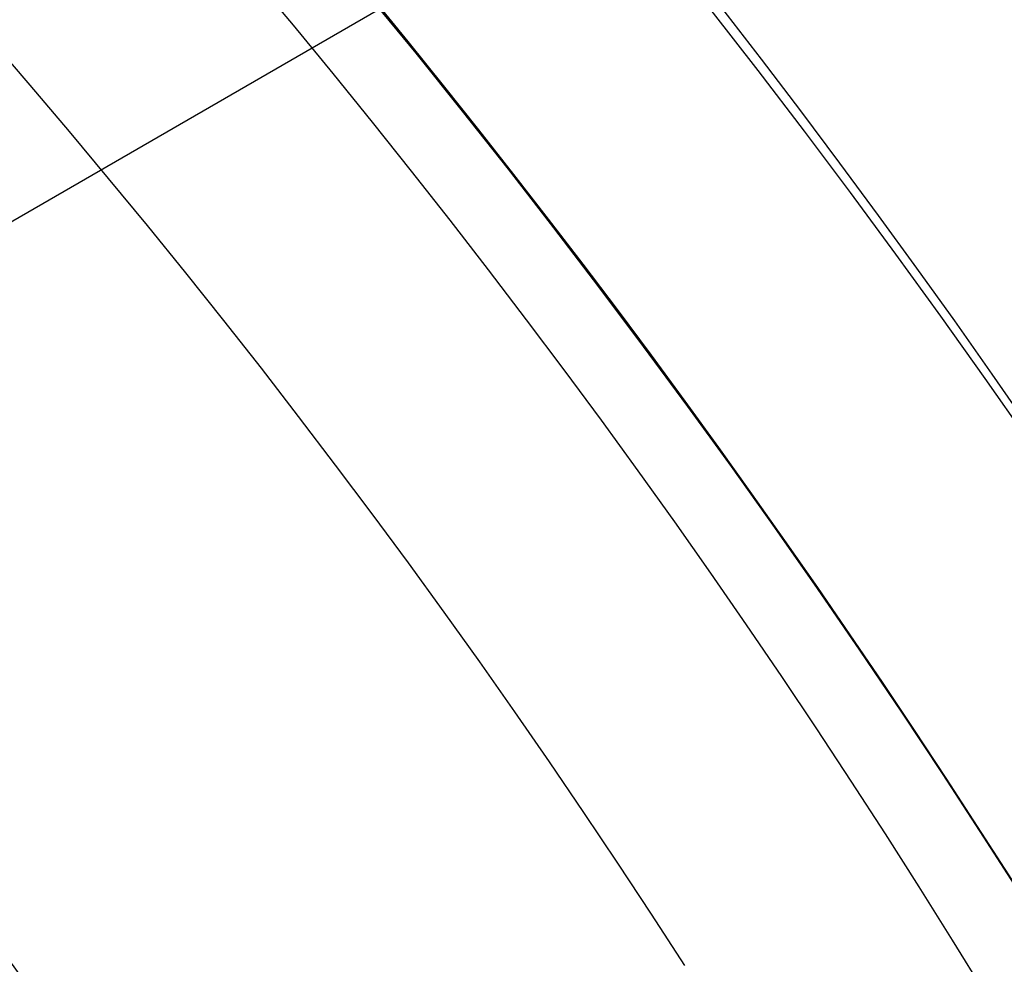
# Model space of a CAD drawing. Extents: x 12963 to 14406, y -2067 to -815.
# Tile 35 of 68: x 13722.22 to 13727.92, y -1587.29 to -1581.83. Entities that reach past the tile are written whole.
import ezdxf

# ---------------------------------------------------------------- set-up
doc = ezdxf.new("R2010")
doc.units = 0
doc.layers.get('0').update_dxf_attribs({"linetype": 'CONTINUOUS'})
doc.layers.add('COLOR', color=7, linetype='CONTINUOUS')

msp = doc.modelspace()

# ---------------------------------------------------------------- linework, layer by layer
msp.add_line((13729.59389230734, -1578.717353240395, 261.0844421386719), (13704.4791555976, -1593.217353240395, 261.0844421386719))
for points in [[(13728.06221520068, -1584.191683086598), (13727.84776732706, -1583.882117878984), (13727.63102604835, -1583.574272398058), (13727.41200771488, -1583.268154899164), (13727.19072867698, -1582.963773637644), (13726.96720528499, -1582.661136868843), (13726.74145388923, -1582.360252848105), (13726.51349084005, -1582.061129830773), (13726.28333248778, -1581.763776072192), (13726.05099518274, -1581.468199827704), (13725.81649527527, -1581.174409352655), (13725.57984911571, -1580.882412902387), (13725.34107305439, -1580.592218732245), (13725.10018344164, -1580.303835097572), (13724.85719662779, -1580.017270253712), (13724.61212896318, -1579.73253245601), (13724.36499679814, -1579.449629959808), (13724.115816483, -1579.168571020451), (13723.8646043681, -1578.889363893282)], [(13727.80883436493, -1587.46227302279), (13727.61825341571, -1587.152843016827), (13727.42535408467, -1586.84501319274), (13727.23015211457, -1586.538791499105), (13727.03266324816, -1586.234185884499), (13726.83290322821, -1585.931204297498), (13726.63088779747, -1585.629854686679), (13726.4266326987, -1585.330145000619), (13726.22015367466, -1585.032083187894), (13726.0114664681, -1584.735677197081), (13725.80058682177, -1584.440934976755), (13725.58753047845, -1584.147864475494), (13725.37231318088, -1583.856473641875), (13725.15495067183, -1583.566770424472), (13724.93545869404, -1583.278762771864), (13724.71385299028, -1582.992458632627), (13724.4901493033, -1582.707865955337), (13724.26436337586, -1582.424992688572), (13724.03651095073, -1582.143846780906), (13723.80660777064, -1581.864436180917), (13723.57466957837, -1581.586768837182)], [(13726.06987523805, -1587.298909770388), (13725.87769270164, -1587.002488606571), (13725.68330003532, -1586.707647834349), (13725.48671255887, -1586.414395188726), (13725.28794559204, -1586.122738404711), (13725.08701445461, -1585.832685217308), (13724.88393446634, -1585.544243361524), (13724.67872094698, -1585.257420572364), (13724.47138921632, -1584.972224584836), (13724.26195459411, -1584.688663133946), (13724.05043240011, -1584.406743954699), (13723.8368379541, -1584.126474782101), (13723.62118657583, -1583.84786335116), (13723.40349358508, -1583.57091739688), (13723.1837743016, -1583.295644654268), (13722.96204404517, -1583.022052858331), (13722.73831813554, -1582.750149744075), (13722.51261189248, -1582.479943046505), (13722.28494063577, -1582.211440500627), (13722.05531968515, -1581.944649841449)]]:
    msp.add_lwpolyline(points)
at = {"extrusion": (0.112475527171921, 0.194813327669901, 0.9743700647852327)}
msp.add_lwpolyline([(-12693.92521337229, -5351.365580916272), (-12694.43576296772, -5351.056612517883), (-12694.94430877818, -5350.742947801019), (-12695.45079038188, -5350.424605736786), (-12695.95514755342, -5350.101606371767), (-12696.45732028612, -5349.773970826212), (-12696.9572488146, -5349.441721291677), (-12697.45487363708, -5349.104881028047), (-12697.95013553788, -5348.763474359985), (-12698.44297560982, -5348.417526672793), (-12698.93333527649, -5348.067064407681), (-12699.42115631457, -5347.712115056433), (-12699.90638087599, -5347.352707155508), (-12700.38895150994, -5346.988870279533), (-12700.86881118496, -5346.620635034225), (-12701.34590331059, -5346.248033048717), (-12701.82017175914, -5345.871096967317), (-12702.29156088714, -5345.489860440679), (-12702.76001555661, -5345.104358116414), (-12703.22548115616, -5344.714625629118), (-12703.68790362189, -5344.320699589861), (-12704.14722945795, -5343.922617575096), (-12704.60340575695, -5343.52041811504), (-12705.05638022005, -5343.114140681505), (-12705.5061011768, -5342.703825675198), (-12705.95251760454, -5342.289514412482), (-12706.39557914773, -5341.871249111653), (-12706.83523613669, -5341.449072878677), (-12707.27143960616, -5341.023029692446), (-12707.70414131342, -5340.59316438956), (-12708.13329375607, -5340.159522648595), (-12708.55885018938, -5339.722150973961), (-12708.98076464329, -5339.281096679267), (-12709.39899193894, -5338.836407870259), (-12709.81348770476, -5338.388133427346), (-12710.22420839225, -5337.936322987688), (-12710.63111129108, -5337.481026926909), (-12711.03415454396, -5337.022296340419), (-12711.43329716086, -5336.560183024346), (-12711.82849903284, -5336.094739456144), (-12712.21972094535, -5335.626018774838), (-12712.60692459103, -5335.154074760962), (-12712.99007258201, -5334.678961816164), (-12713.36912846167, -5334.200734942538), (-12713.74405671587, -5333.719449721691), (-12714.11482278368, -5333.235162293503), (-12714.48139306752, -5332.747929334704), (-12714.84373494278, -5332.257808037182), (-12715.2018167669, -5331.764856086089), (-12715.55560788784, -5331.269131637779), (-12715.90507865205, -5330.770693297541), (-12716.25020041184, -5330.269600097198), (-12716.59094553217, -5329.765911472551), (-12716.9272873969, -5329.259687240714), (-12717.25920041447, -5328.75098757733), (-12717.58666002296, -5328.23987299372), (-12717.90964269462, -5327.726404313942), (-12718.22812593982, -5327.210642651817), (-12718.54208831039, -5326.692649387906), (-12718.85150940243, -5326.172486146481), (-12719.15636985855, -5325.650214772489), (-12719.45665136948, -5325.125897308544), (-12719.75233667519, -5324.59959597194), (-12720.04340956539, -5324.071373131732), (-12720.32985487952, -5323.541291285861), (-12720.61165850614, -5323.00941303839), (-12720.88880738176, -5322.475801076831), (-12721.16128948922, -5321.940518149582), (-12721.42909385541, -5321.403627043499), (-12721.69221054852, -5320.865190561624), (-12721.95063067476, -5320.325271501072), (-12722.20434637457, -5319.783932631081), (-12722.45335081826, -5319.241236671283), (-12722.69763820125, -5318.697246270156), (-12722.9372037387, -5318.152023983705), (-12723.17204365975, -5317.605632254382), (-12723.40215520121, -5317.058133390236), (-12723.62753660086, -5316.509589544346), (-12723.84818709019, -5315.960062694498), (-12724.06410688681, -5315.409614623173), (-12724.27529718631, -5314.858306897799), (-12724.48176015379, -5314.306200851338), (-12724.68349891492, -5313.753357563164), (-12724.8805175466, -5313.199837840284), (-12725.07282106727, -5312.645702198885), (-12725.26041542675, -5312.091010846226), (-12725.44330749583, -5311.535823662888), (-12725.62150505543, -5310.980200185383), (-12725.79501678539, -5310.424199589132), (-12725.96385225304, -5309.867880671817), (-12726.12802190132, -5309.311301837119), (-12726.28753703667, -5308.754521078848), (-12726.44240981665, -5308.197595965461), (-12726.59265323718, -5307.640583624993), (-12726.73828111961, -5307.083540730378), (-12726.87930809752, -5306.526523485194), (-12727.01574960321, -5305.969587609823), (-12727.14762185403, -5305.41278832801), (-12727.2749418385, -5304.856180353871), (-12727.39772730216, -5304.299817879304), (-12727.5159967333, -5303.74375456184), (-12727.6297693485, -5303.188043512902), (-12727.73906507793, -5302.632737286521), (-12727.84390455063, -5302.07788786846), (-12727.94430907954, -5301.523546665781), (-12728.04030064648, -5300.969764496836), (-12728.13190188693, -5300.416591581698), (-12728.21913607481, -5299.864077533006), (-12728.30202710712, -5299.312271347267), (-12728.38059948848, -5298.761221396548), (-12728.45487831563, -5298.210975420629), (-12728.52488926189, -5297.661580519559), (-12728.59065856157, -5297.113083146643), (-12728.65221299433, -5296.565529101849), (-12728.70957986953, -5296.018963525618), (-12728.76278701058, -5295.473430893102), (-12728.81186273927, -5294.9289750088), (-12728.85683586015, -5294.385639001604), (-12728.89773564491, -5293.843465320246), (-12728.93459181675, -5293.302495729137), (-12728.96743453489, -5292.762771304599), (-12728.99629437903, -5292.224332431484), (-12729.02120233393, -5291.687218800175), (-12729.04218977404, -5291.151469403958), (-12729.05928844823, -5290.617122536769), (-12729.07253046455, -5290.084215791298), (-12729.08194827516, -5289.552786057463), (-12729.0875746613, -5289.022869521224), (-12729.08944271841, -5288.494501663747), (-12729.08764350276, -5287.975960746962), (-12729.08222485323, -5287.455927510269), (-12729.07315547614, -5286.934435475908), (-12729.06040436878, -5286.411518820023), (-12729.04394083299, -5285.887212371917), (-12729.02373448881, -5285.36155161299), (-12728.99975528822, -5284.834572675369), (-12728.97197352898, -5284.306312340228), (-12728.94035986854, -5283.776808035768), (-12728.90488533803, -5283.246097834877), (-12728.8655213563, -5282.714220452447), (-12728.822239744, -5282.181215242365), (-12728.77501273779, -5281.647122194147), (-12728.72381300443, -5281.111981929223), (-12728.6686136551, -5280.575835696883), (-12728.60938825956, -5280.038725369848), (-12728.54611086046, -5279.500693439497), (-12728.47875598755, -5278.961783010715), (-12728.40729867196, -5278.422037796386), (-12728.33171446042, -5277.8815021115), (-12728.25197942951, -5277.340220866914), (-12728.16807019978, -5276.798239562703), (-12728.07996394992, -5276.255604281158), (-12727.98763843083, -5275.712361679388), (-12727.89107197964, -5275.168558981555), (-12727.79024353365, -5274.624243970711), (-12727.68513264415, -5274.079464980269), (-12727.57571949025, -5273.53427088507), (-12727.46198489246, -5272.988711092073), (-12727.34391032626, -5272.442835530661), (-12727.22147793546, -5271.896694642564), (-12727.09467054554, -5271.350339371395), (-12726.96347167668, -5270.803821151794), (-12726.82786555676, -5270.257191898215), (-12726.68783713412, -5269.710503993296), (-12726.54337209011, -5269.163810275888), (-12726.39445685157, -5268.617164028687), (-12726.24107860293, -5268.070618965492), (-12726.08322529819, -5267.524229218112), (-12725.92088567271, -5266.978049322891), (-12725.75404925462, -5266.432134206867), (-12725.58270637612, -5265.886539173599), (-12725.40684818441, -5265.341319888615), (-12725.22646665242, -5264.796532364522), (-12725.0415545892, -5264.252232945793), (-12724.85210565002, -5263.708478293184), (-12724.6581143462, -5263.165325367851), (-12724.45957605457, -5262.622831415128), (-12724.25648702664, -5262.081053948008), (-12724.04884439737, -5261.540050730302), (-12723.8366461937, -5260.999879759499), (-12723.61989134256, -5260.46059924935), (-12723.39857967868, -5259.922267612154), (-12723.17271195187, -5259.384943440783), (-12722.942289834, -5258.848685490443), (-12722.70731592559, -5258.313552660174), (-12722.46779376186, -5257.779603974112), (-12722.22372781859, -5257.246898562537), (-12721.97512351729, -5256.715495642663), (-12721.7219872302, -5256.185454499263), (-12721.46432628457, -5255.656834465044), (-12721.20214896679, -5255.129694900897), (-12720.9354645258, -5254.604095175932), (-12720.66428317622, -5254.080094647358), (-12720.38861610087, -5253.557752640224), (-12720.10847545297, -5253.037128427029), (-12719.82387435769, -5252.518281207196), (-12719.53482691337, -5252.001270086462), (-12719.24134819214, -5251.486154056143), (-12718.94345424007, -5250.972991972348), (-12718.64116207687, -5250.461842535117), (-12718.33448969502, -5249.952764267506), (-12718.02345605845, -5249.445815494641), (-12717.70808110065, -5248.94105432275), (-12717.38838572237, -5248.438538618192), (-12717.06439178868, -5247.938325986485), (-12716.73612212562, -5247.440473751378), (-12716.40360051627, -5246.945038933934), (-12716.0668516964, -5246.452078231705), (-12715.72590134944, -5245.96164799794), (-12715.38077610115, -5245.473804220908), (-12715.03150351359, -5244.988602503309), (-12714.67811207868, -5244.506098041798), (-12714.32063121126, -5244.026345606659), (-12713.95909124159, -5243.549399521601), (-12713.59352340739, -5243.075313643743), (-12713.22395984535, -5242.604141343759), (-12712.85043358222, -5242.135935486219), (-12712.4729785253, -5241.670748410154), (-12712.09162945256, -5241.208631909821), (-12711.70642200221, -5240.749637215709), (-12711.31739266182, -5240.293814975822), (-12710.92457875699, -5239.841215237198), (-12710.52801843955, -5239.391887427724), (-12710.12775067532, -5238.94588033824), (-12709.7238152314, -5238.503242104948), (-12709.31625266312, -5238.064020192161), (-12708.90510430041, -5237.628261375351), (-12708.49041223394, -5237.196011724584), (-12708.07221930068, -5236.767316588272), (-12707.65056906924, -5236.342220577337), (-12707.22550582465, -5235.920767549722), (-12706.79707455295, -5235.503000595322), (-12706.36532092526, -5235.088962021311), (-12705.93029128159, -5234.678693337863), (-12705.49203261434, -5234.27223524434), (-12705.05059255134, -5233.869627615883), (-12704.60601933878, -5233.47090949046), (-12704.15836182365, -5233.076119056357), (-12703.70766943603, -5232.685293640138), (-12703.253992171, -5232.298469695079), (-12702.79738057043, -5231.915682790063), (-12702.33788570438, -5231.53696759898), (-12701.87555915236, -5231.162357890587), (-12701.41045298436, -5230.791886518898), (-12700.94261974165, -5230.42558541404), (-12700.47211241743, -5230.063485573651), (-12699.99898443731, -5229.705617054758), (-12699.52328963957, -5229.352008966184), (-12699.04508225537, -5229.002689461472), (-12698.56441688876, -5228.657685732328), (-12698.08134849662, -5228.317024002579), (-12697.59593236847, -5227.980729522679), (-12697.10822410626, -5227.648826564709), (-12696.61827960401, -5227.321338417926), (-12696.12615502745, -5226.998287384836), (-12695.63190679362, -5226.679694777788), (-12695.13559155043, -5226.365580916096)], dxfattribs=at)
at = {"extrusion": (0.1124755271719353, 0.1948133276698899, 0.9743700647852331)}
msp.add_lwpolyline([(-12693.01435559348, -5226.365580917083), (-12693.53542520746, -5226.670372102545), (-12694.05454487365, -5226.980022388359), (-12694.57165131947, -5227.29451397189), (-12695.08668143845, -5227.613827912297), (-12695.59957231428, -5227.937944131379), (-12696.11026124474, -5228.266841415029), (-12696.61868576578, -5228.600497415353), (-12697.12478367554, -5228.938888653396), (-12697.62849305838, -5229.281990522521), (-12698.12975230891, -5229.629777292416), (-12698.62850015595, -5229.982222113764), (-12699.12467568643, -5230.339297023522), (-12699.61821836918, -5230.70097295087), (-12700.1090680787, -5231.067219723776), (-12700.5971651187, -5231.438006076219), (-12701.08245024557, -5231.813299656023), (-12701.56486469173, -5232.193067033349), (-12702.04435018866, -5232.577273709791), (-12702.52084898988, -5232.965884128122), (-12702.99430389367, -5233.358861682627), (-12703.4646582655, -5233.756168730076), (-12703.9318560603, -5234.157766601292), (-12704.39584184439, -5234.563615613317), (-12704.85656081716, -5234.973675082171), (-12705.31395883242, -5235.387903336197), (-12705.76798241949, -5235.806257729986), (-12706.21857880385, -5236.228694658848), (-12706.66569592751, -5236.655169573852), (-12707.10928246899, -5237.085636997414), (-12707.54928786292, -5237.520050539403), (-12707.98566231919, -5237.958362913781), (-12708.41835684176, -5238.400525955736), (-12708.84732324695, -5238.84649063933), (-12709.27251418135, -5239.296207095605), (-12709.69388313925, -5239.749624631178), (-12710.11138447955, -5240.206691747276), (-12710.52497344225, -5240.667356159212), (-12710.93460616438, -5241.131564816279), (-12711.34023969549, -5241.599263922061), (-12711.74183201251, -5242.070398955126), (-12712.13934203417, -5242.544914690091), (-12712.53272963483, -5243.022755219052), (-12712.92195565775, -5243.503863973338), (-12713.30698192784, -5243.988183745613), (-12713.68777126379, -5244.47565671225), (-12714.0642874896, -5244.966224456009), (-12714.43649544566, -5245.459827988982), (-12714.80436099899, -5245.956407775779), (-12715.16785105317, -5246.455903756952), (-12715.52693355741, -5246.95825537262), (-12715.88157751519, -5247.463401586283), (-12716.23175299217, -5247.971280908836), (-12716.57743112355, -5248.481831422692), (-12716.91858412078, -5248.994990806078), (-12717.25518527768, -5249.510696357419), (-12717.58720897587, -5250.02888501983), (-12717.91463068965, -5250.549493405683), (-12718.23742699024, -5251.072457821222), (-12718.55557554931, -5251.597714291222), (-12718.86905514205, -5252.125198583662), (-12719.17784564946, -5252.654846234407), (-12719.48192806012, -5253.186592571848), (-12719.78128447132, -5253.72037274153), (-12720.07589808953, -5254.256121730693), (-12720.36575323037, -5254.793774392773), (-12720.65083531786, -5255.333265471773), (-12720.93113088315, -5255.874529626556), (-12721.20662756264, -5256.417501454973), (-12721.47731409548, -5256.962115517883), (-12721.74318032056, -5257.508306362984), (-12722.00421717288, -5258.056008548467), (-12722.26041667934, -5258.605156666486), (-12722.51177195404, -5259.155685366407), (-12722.75827719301, -5259.70752937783), (-12722.99992766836, -5260.260623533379), (-12723.23671972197, -5260.814902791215), (-12723.46865075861, -5261.370302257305), (-12723.6957192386, -5261.926757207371), (-12723.91792466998, -5262.48420310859), (-12724.13526760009, -5263.042575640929), (-12724.34774960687, -5263.601810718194), (-12724.55537328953, -5264.161844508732), (-12724.75814225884, -5264.722613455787), (-12724.95606112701, -5265.284054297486), (-12725.14913549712, -5265.846104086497), (-12725.33737195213, -5266.408700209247), (-12725.52077804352, -5266.971780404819), (-12725.69936227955, -5267.535282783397), (-12725.87313411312, -5268.099145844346), (-12726.04210392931, -5268.663308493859), (-12726.20628303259, -5269.227710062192), (-12726.36568363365, -5269.792290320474), (-12726.52031883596, -5270.356989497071), (-12726.67020262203, -5270.921748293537), (-12726.81534983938, -5271.486507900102), (-12726.95577618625, -5272.05121001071), (-12727.09149819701, -5272.615796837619), (-12727.22253322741, -5273.180211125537), (-12727.34889943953, -5273.744396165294), (-12727.47061578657, -5274.308295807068), (-12727.58770199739, -5274.871854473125), (-12727.70017856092, -5275.43501717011), (-12727.80806671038, -5275.997729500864), (-12727.91138840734, -5276.559937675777), (-12728.01016632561, -5277.121588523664), (-12728.10442383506, -5277.682629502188), (-12728.1941849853, -5278.243008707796), (-12728.27947448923, -5278.802674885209), (-12728.36031770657, -5279.361577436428), (-12728.43674062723, -5279.919666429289), (-12728.50876985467, -5280.476892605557), (-12728.57643258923, -5281.03320738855), (-12728.63975661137, -5281.588562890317), (-12728.69877026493, -5282.142911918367), (-12728.75350244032, -5282.696207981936), (-12728.80398255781, -5283.248405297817), (-12728.85024055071, -5283.799458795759), (-12728.89230684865, -5284.349324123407), (-12728.9302123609, -5284.897957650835), (-12728.96398845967, -5285.445316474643), (-12728.9936669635, -5285.991358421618), (-12729.01928012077, -5286.536042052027), (-12729.04086059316, -5287.079326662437), (-12729.05844143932, -5287.621172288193), (-12729.07205609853, -5288.161539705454), (-12729.08173837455, -5288.700390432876), (-12729.08752241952, -5289.237686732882), (-12729.08944271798, -5289.773391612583), (-12729.08769105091, -5290.285034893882), (-12729.08241587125, -5290.798131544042), (-12729.07358711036, -5291.312649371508), (-12729.06117497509, -5291.828555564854), (-12729.04514996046, -5292.34581669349), (-12729.02548286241, -5292.864398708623), (-12729.0021447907, -5293.384266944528), (-12728.97510718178, -5293.905386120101), (-12728.94434181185, -5294.427720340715), (-12728.9098208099, -5294.951233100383), (-12728.87151667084, -5295.47588728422), (-12728.82940226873, -5296.001645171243), (-12728.78345086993, -5296.528468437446), (-12728.73363614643, -5297.05631815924), (-12728.67993218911, -5297.585154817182), (-12728.62231352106, -5298.114938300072), (-12728.56075511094, -5298.645627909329), (-12728.49523238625, -5299.177182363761), (-12728.42572124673, -5299.709559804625), (-12728.35219807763, -5300.242717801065), (-12728.27463976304, -5300.776613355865), (-12728.19302369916, -5301.311202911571), (-12728.10732780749, -5301.846442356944), (-12728.01753054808, -5302.382287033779), (-12727.92361093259, -5302.918691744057), (-12727.8255485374, -5303.455610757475), (-12727.72332351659, -5303.992997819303), (-12727.61691661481, -5304.530806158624), (-12727.50630918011, -5305.068988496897), (-12727.39148317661, -5305.607497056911), (-12727.27242119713, -5306.146283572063), (-12727.14910647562, -5306.685299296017), (-12727.02152289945, -5307.224495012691), (-12726.88965502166, -5307.763821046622), (-12726.7534880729, -5308.303227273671), (-12726.61300797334, -5308.842663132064), (-12726.46820134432, -5309.382077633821), (-12726.31905551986, -5309.921419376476), (-12726.16555855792, -5310.460636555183), (-12726.0076992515, -5310.999676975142), (-12725.8454671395, -5311.538488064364), (-12725.67885251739, -5312.077016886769), (-12725.50784644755, -5312.615210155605), (-12725.33244076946, -5313.153014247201), (-12725.15262810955, -5313.690375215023), (-12724.96840189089, -5314.227238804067), (-12724.77975634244, -5314.763550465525), (-12724.58668650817, -5315.299255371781), (-12724.38918825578, -5315.834298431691), (-12724.18725828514, -5316.368624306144), (-12723.98089413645, -5316.90217742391), (-12723.77009419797, -5317.434901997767), (-12723.55485771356, -5317.966742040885), (-12723.33518478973, -5318.497641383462), (-12723.11107640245, -5319.027543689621), (-12722.88253440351, -5319.556392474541), (-12722.64956152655, -5320.084131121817), (-12722.41216139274, -5320.610702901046), (-12722.170338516, -5321.136050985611), (-12721.92409830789, -5321.660118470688), (-12721.67344708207, -5322.182848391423), (-12721.41839205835, -5322.704183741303), (-12721.1589413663, -5323.224067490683), (-12720.89510404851, -5323.742442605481), (-12720.62689006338, -5324.25925206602), (-12720.35431028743, -5324.774438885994), (-12720.07737651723, -5325.28794613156), (-12719.79610147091, -5325.799716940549), (-12719.51049878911, -5326.309694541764), (-12719.22058303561, -5326.817822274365), (-12718.9263696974, -5327.324043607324), (-12718.62787518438, -5327.828302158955), (-12718.32511682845, -5328.330541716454), (-12718.01811288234, -5328.830706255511), (-12717.70688251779, -5329.328739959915), (-12717.39144582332, -5329.824587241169), (-12717.07182380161, -5330.318192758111), (-12716.74803836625, -5330.809501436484), (-12716.42011233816, -5331.298458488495), (-12716.08806944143, -5331.785009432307), (-12715.75193429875, -5332.269100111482), (-12715.41173242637, -5332.750676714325), (-12715.06749022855, -5333.229685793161), (-12714.71923499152, -5333.706074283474), (-12714.36699487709, -5334.179789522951), (-12714.01079891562, -5334.650779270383), (-12713.6506769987, -5335.118991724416), (-12713.28665987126, -5335.584375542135), (-12712.91877912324, -5336.046879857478), (-12712.54706718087, -5336.506454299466), (-12712.17155729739, -5336.963049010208), (-12711.79228354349, -5337.416614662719), (-12711.40928079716, -5337.867102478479), (-12711.0225847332, -5338.314464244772), (-12710.63223181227, -5338.758652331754), (-12710.23825926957, -5339.199619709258), (-12709.84070510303, -5339.637319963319), (-12709.43960806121, -5340.071707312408), (-12709.03500763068, -5340.502736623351), (-12708.62694402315, -5340.930363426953), (-12708.21545816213, -5341.354543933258), (-12707.80059166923, -5341.775235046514), (-12707.38238685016, -5342.192394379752), (-12706.96088668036, -5342.605980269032), (-12706.53613479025, -5343.015951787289), (-12706.10817545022, -5343.422268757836), (-12705.67705355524, -5343.824891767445), (-12705.24281460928, -5344.223782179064), (-12704.80550470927, -5344.618902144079), (-12704.3651705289, -5345.010214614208), (-12703.92185930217, -5345.397683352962), (-12703.47561880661, -5345.781272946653), (-12703.02649734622, -5346.160948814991), (-12702.57454373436, -5346.536677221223), (-12702.1198072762, -5346.908425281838), (-12701.66233775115, -5347.276160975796), (-12701.20218539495, -5347.639853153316), (-12700.7394008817, -5347.999471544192), (-12700.27403530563, -5348.354986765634), (-12699.80614016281, -5348.706370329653), (-12699.33576733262, -5349.053594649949), (-12698.8629690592, -5349.396633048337), (-12698.38779793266, -5349.735459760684), (-12697.91030687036, -5350.070049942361), (-12697.43054909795, -5350.400379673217), (-12696.94857813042, -5350.726425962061), (-12696.46444775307, -5351.048166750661), (-12695.97821200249, -5351.365580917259)], dxfattribs=at)
at = {"extrusion": (0.1124755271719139, 0.1948133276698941, 0.9743700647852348)}
msp.add_lwpolyline([(-12699.37540150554, -5226.365580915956), (-12699.85081632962, -5226.700698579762), (-12700.32397979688, -5227.039889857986), (-12700.79484275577, -5227.383131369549), (-12701.26335635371, -5227.730398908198), (-12701.72947205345, -5228.081667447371), (-12702.1931416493, -5228.436911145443), (-12702.65431728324, -5228.796103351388), (-12703.11295146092, -5229.159216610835), (-12703.56899706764, -5229.526222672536), (-12704.02240738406, -5229.897092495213), (-12704.47313610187, -5230.271796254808), (-12704.92113733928, -5230.65030335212), (-12705.36636565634, -5231.032582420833), (-12705.80877607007, -5231.418601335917), (-12706.24832406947, -5231.808327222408), (-12706.68496563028, -5232.20172646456), (-12707.11865722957, -5232.59876471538), (-12707.54935586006, -5232.999406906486), (-12707.97701904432, -5233.403617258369), (-12708.40160484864, -5233.811359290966), (-12708.8230718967, -5234.222595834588), (-12709.241379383, -5234.637289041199), (-12709.65648708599, -5235.055400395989), (-12710.06835538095, -5235.476890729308), (-12710.47694525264, -5235.901720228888), (-12710.88221830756, -5236.329848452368), (-12711.28413678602, -5236.761234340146), (-12711.68266357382, -5237.195836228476), (-12712.07776221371, -5237.633611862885), (-12712.46939691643, -5238.074518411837), (-12712.85753257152, -5238.51851248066), (-12713.24213475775, -5238.965550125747), (-12713.62316975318, -5239.415586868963), (-12714.00060454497, -5239.868577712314), (-12714.37440683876, -5240.324477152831), (-12714.7445450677, -5240.783239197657), (-12715.11098840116, -5241.244817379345), (-12715.47370675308, -5241.70916477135), (-12715.83267078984, -5242.176234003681), (-12716.18785193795, -5242.645977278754), (-12716.53922239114, -5243.118346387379), (-12716.88675511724, -5243.593292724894), (-12717.23042386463, -5244.070767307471), (-12717.57020316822, -5244.550720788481), (-12717.90606835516, -5245.033103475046), (-12718.23799555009, -5245.517865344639), (-12718.56596167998, -5246.004956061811), (-12718.88994447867, -5246.494324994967), (-12719.20992249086, -5246.985921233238), (-12719.52587507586, -5247.479693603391), (-12719.83778241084, -5247.975590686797), (-12720.14562549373, -5248.473560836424), (-12720.44938614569, -5248.973552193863), (-12720.74904701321, -5249.475512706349), (-12721.04459156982, -5249.979390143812), (-12721.33600411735, -5250.485132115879), (-12721.62326978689, -5250.992686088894), (-12721.90637453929, -5251.501999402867), (-12722.18530516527, -5252.013019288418), (-12722.46004928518, -5252.525692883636), (-12722.73059534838, -5253.039967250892), (-12722.99693263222, -5253.555789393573), (-12723.25905124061, -5254.073106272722), (-12723.51694210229, -5254.591864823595), (-12723.77059696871, -5255.112011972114), (-12724.02000841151, -5255.633494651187), (-12724.26516981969, -5256.156259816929), (-12724.50607539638, -5256.680254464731), (-12724.74272015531, -5257.205425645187), (-12724.97509991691, -5257.731720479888), (-12725.20321130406, -5258.25908617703), (-12725.42705173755, -5258.787470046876), (-12725.64661943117, -5259.31681951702), (-12725.86191338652, -5259.847082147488), (-12726.07293338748, -5260.378205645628), (-12726.27967999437, -5260.910137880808), (-12726.48215453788, -5261.442826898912), (-12726.68035911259, -5261.976220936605), (-12726.87429657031, -5262.510268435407), (-12727.0639705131, -5263.044918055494), (-12727.24938528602, -5263.580118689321), (-12727.4305459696, -5264.115819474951), (-12727.60745837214, -5264.651969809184), (-12727.78012902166, -5265.188519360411), (-12727.94856515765, -5265.725418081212), (-12728.11277472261, -5266.262616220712), (-12728.27276635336, -5266.800064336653), (-12728.42854937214, -5267.337713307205), (-12728.58013377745, -5267.875514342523), (-12728.7275302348, -5268.413418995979), (-12728.87075006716, -5268.95137917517), (-12729.00980524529, -5269.489347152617), (-12729.14470837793, -5270.027275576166), (-12729.2754727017, -5270.565117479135), (-12729.40211207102, -5271.102826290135), (-12729.52464094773, -5271.64035584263), (-12729.64307439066, -5272.17766038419), (-12729.75742804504, -5272.714694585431), (-12729.86771813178, -5273.251413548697), (-12729.97396143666, -5273.787772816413), (-12730.07617529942, -5274.323728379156), (-12730.17437760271, -5274.859236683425), (-12730.26858676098, -5275.394254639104), (-12730.3588217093, -5275.928739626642), (-12730.44510189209, -5276.462649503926), (-12730.52744725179, -5276.995942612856), (-12730.60587821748, -5277.528577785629), (-12730.68041569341, -5278.06051435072), (-12730.75108104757, -5278.591712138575), (-12730.81789610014, -5279.122131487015), (-12730.88088311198, -5279.651733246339), (-12730.94006477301, -5280.180478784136), (-12730.99546419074, -5280.708329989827), (-12731.04710487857, -5281.235249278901), (-12731.09501074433, -5281.761199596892), (-12731.13920607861, -5282.286144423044), (-12731.17971554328, -5282.810047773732), (-12731.21656415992, -5283.332874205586), (-12731.24977729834, -5283.854588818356), (-12731.27938066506, -5284.375157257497), (-12731.30540029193, -5284.894545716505), (-12731.32786252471, -5285.412720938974), (-12731.34679401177, -5285.929650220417), (-12731.36222169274, -5286.445301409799), (-12731.37417278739, -5286.959642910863), (-12731.38267478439, -5287.472643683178), (-12731.38775543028, -5287.984273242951), (-12731.38944271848, -5288.49450166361), (-12731.3876952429, -5289.013750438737), (-12731.38243302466, -5289.534449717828), (-12731.37362656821, -5290.056567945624), (-12731.3612466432, -5290.580072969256), (-12731.34526429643, -5291.104932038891), (-12731.32565086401, -5291.63111180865), (-12731.30237798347, -5292.158578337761), (-12731.2754176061, -5292.68729709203), (-12731.24474200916, -5293.217232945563), (-12731.21032380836, -5293.748350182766), (-12731.17213597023, -5294.280612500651), (-12731.13015182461, -5294.81398301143), (-12731.08434507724, -5295.348424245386), (-12731.03468982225, -5295.883898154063), (-12730.98116055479, -5296.420366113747), (-12730.92373218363, -5296.957788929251), (-12730.86238004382, -5297.496126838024), (-12730.79707990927, -5298.03533951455), (-12730.72780800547, -5298.575386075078), (-12730.65454102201, -5299.116225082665), (-12730.57725612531, -5299.65781455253), (-12730.49593097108, -5300.200111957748), (-12730.41054371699, -5300.743074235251), (-12730.32107303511, -5301.286657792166), (-12730.22749812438, -5301.830818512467), (-12730.12979872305, -5302.375511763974), (-12730.02795512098, -5302.920692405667), (-12729.9219481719, -5303.46631479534), (-12729.81175930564, -5304.012332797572), (-12729.69737054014, -5304.558699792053), (-12729.57876449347, -5305.10536868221), (-12729.45592439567, -5305.652291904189), (-12729.32883410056, -5306.199421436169), (-12729.19747809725, -5306.746708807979), (-12729.06184152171, -5307.294105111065), (-12728.92191016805, -5307.841561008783), (-12728.77767049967, -5308.389026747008), (-12728.62910966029, -5308.93645216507), (-12728.47621548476, -5309.483786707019), (-12728.31897650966, -5310.030979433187), (-12728.15738198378, -5310.577979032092), (-12727.99142187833, -5311.124733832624), (-12727.82108689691, -5311.671191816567), (-12727.64636848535, -5312.217300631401), (-12727.46725884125, -5312.763007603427), (-12727.28375092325, -5313.308259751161), (-12727.09583846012, -5313.853003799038), (-12726.90351595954, -5314.397186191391), (-12726.70677871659, -5314.940753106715), (-12726.50562282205, -5315.483650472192), (-12726.30004517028, -5316.025823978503), (-12726.09004346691, -5316.567219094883), (-12725.87561623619, -5317.107781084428), (-12725.65676282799, -5317.647455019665), (-12725.43348342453, -5318.186185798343), (-12725.20577904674, -5318.72391815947), (-12724.97365156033, -5319.260596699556), (-12724.73710368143, -5319.796165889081), (-12724.49613898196, -5320.330570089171), (-12724.25076189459, -5320.863753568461), (-12724.0009777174, -5321.395660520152), (-12723.74679261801, -5321.926235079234), (-12723.48821363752, -5322.455421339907), (-12723.22524869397, -5322.983163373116), (-12722.95790658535, -5323.509405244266), (-12722.68619699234, -5324.034091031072), (-12722.41013048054, -5324.557164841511), (-12722.12971850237, -5325.078570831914), (-12721.84497339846, -5325.598253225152), (-12721.55590839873, -5326.116156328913), (-12721.26253762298, -5326.632224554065), (-12720.96487608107, -5327.146402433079), (-12720.66293967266, -5327.658634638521), (-12720.35674518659, -5328.168866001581), (-12720.04631029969, -5328.677041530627), (-12719.73165357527, -5329.183106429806), (-12719.41279446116, -5329.687006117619), (-12719.08975328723, -5330.188686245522), (-12718.76255126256, -5330.688092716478), (-12718.4312104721, -5331.185171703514), (-12718.09575387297, -5331.679869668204), (-12717.75620529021, -5332.172133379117), (-12717.41258941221, -5332.661909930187), (-12717.06493178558, -5333.149146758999), (-12716.71325880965, -5333.633791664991), (-12716.35759773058, -5334.115792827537), (-12715.99797663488, -5334.595098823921), (-12715.63442444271, -5335.071658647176), (-12715.26697090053, -5335.545421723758), (-12714.89564657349, -5336.016337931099), (-12714.52048283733, -5336.484357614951), (-12714.14151186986, -5336.94943160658), (-12713.75876664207, -5337.411511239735), (-12713.37228090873, -5337.870548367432), (-12712.98208919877, -5338.326495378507), (-12712.58822680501, -5338.779305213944), (-12712.19072977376, -5339.228931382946), (-12711.78963489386, -5339.675327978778), (-12711.38497968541, -5340.118449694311), (-12710.97680238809, -5340.558251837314), (-12710.56514194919, -5340.994690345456), (-12710.15003801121, -5341.427721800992), (-12709.73153089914, -5341.857303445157), (-12709.30966160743, -5342.283393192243), (-12708.88447178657, -5342.705949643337), (-12708.45600372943, -5343.12493209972), (-12708.02430035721, -5343.54030057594), (-12707.58940520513, -5343.952015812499), (-12707.15136240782, -5344.360039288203), (-12706.71021668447, -5344.764333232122), (-12706.26601332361, -5345.164860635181), (-12705.81879816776, -5345.561585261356), (-12705.36861759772, -5345.954471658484), (-12704.91551851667, -5346.343485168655), (-12704.45954833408, -5346.728591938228), (-12704.00075494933, -5347.109758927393), (-12703.53918673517, -5347.486953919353), (-12703.07489252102, -5347.860145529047), (-12702.607921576, -5348.229303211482), (-12702.1383235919, -5348.594397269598), (-12701.66614866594, -5348.955398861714), (-12701.19144728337, -5349.312280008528), (-12700.71427029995, -5349.665013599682), (-12700.2346689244, -5350.013573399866), (-12699.75269470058, -5350.357934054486), (-12699.26839948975, -5350.698071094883), (-12698.78183545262, -5351.033960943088), (-12698.2930550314, -5351.365580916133)], dxfattribs=at)
at = {"extrusion": (0.1124755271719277, 0.1948133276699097, 0.9743700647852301)}
msp.add_lwpolyline([(-12700.13301897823, -5351.365580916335), (-12700.598949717, -5351.028257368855), (-12701.06260912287, -5350.686997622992), (-12701.52395032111, -5350.341825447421), (-12701.98292674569, -5349.992765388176), (-12702.43949215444, -5349.639842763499), (-12702.89360064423, -5349.283083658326), (-12703.34520666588, -5348.922514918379), (-12703.7942650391, -5348.558164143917), (-12704.24073096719, -5348.190059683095), (-12704.68456005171, -5347.818230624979), (-12705.1257083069, -5347.442706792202), (-12705.56413217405, -5347.063518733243), (-12705.9997885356, -5346.680697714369), (-12706.43263472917, -5346.294275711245), (-12706.86262856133, -5345.904285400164), (-12707.28972832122, -5345.510760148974), (-12707.71389279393, -5345.113734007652), (-12708.13508127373, -5344.713241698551), (-12708.553253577, -5344.309318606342), (-12708.96837005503, -5343.902000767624), (-12709.38039160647, -5343.491324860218), (-12709.78927968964, -5343.077328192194), (-12710.19499633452, -5342.660048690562), (-12710.59750415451, -5342.239524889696), (-12710.99676635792, -5341.815795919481), (-12711.39274675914, -5341.388901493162), (-12711.78540978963, -5340.958881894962), (-12712.1747205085, -5340.525777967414), (-12712.56064461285, -5340.08963109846), (-12712.94314844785, -5339.650483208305), (-12713.32219901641, -5339.208376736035), (-12713.69776398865, -5338.763354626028), (-12714.06981171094, -5338.31546031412), (-12714.43831121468, -5337.864737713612), (-12714.80323222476, -5337.411231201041), (-12715.16454516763, -5336.954985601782), (-12715.52222117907, -5336.496046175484), (-12715.87623211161, -5336.034458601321), (-12716.22655054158, -5335.570268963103), (-12716.57314977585, -5335.103523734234), (-12716.91600385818, -5334.634269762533), (-12717.25508757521, -5334.162554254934), (-12717.59037646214, -5333.688424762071), (-12717.92184680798, -5333.211929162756), (-12718.24947566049, -5332.733115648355), (-12718.57324083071, -5332.252032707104), (-12718.89312089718, -5331.768729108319), (-12719.20909520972, -5331.283253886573), (-12719.52114389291, -5330.795656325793), (-12719.82924784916, -5330.30598594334), (-12720.13338876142, -5329.814292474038), (-12720.43354909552, -5329.320625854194), (-12720.72971210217, -5328.825036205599), (-12721.02186181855, -5328.32757381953), (-12721.30998306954, -5327.828289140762), (-12721.59406146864, -5327.327232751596), (-12721.87408341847, -5326.824455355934), (-12722.15003611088, -5326.320007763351), (-12722.42190752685, -5325.813940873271), (-12722.68968643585, -5325.30630565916), (-12722.95336239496, -5324.797153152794), (-12723.21292574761, -5324.286534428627), (-12723.46836762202, -5323.774500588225), (-12723.71967992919, -5323.261102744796), (-12723.96685536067, -5322.746392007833), (-12724.20988738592, -5322.230419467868), (-12724.44877024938, -5321.713236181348), (-12724.68349896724, -5321.194893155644), (-12724.91406932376, -5320.675441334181), (-12725.14047786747, -5320.154931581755), (-12725.36272190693, -5319.633414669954), (-12725.58079950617, -5319.110941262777), (-12725.79470947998, -5318.587561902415), (-12726.00445138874, -5318.063326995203), (-12726.21002553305, -5317.538286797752), (-12726.41143294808, -5317.012491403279), (-12726.60867539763, -5316.485990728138), (-12726.80175536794, -5315.958834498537), (-12726.9906760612, -5315.431072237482), (-12727.17544138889, -5314.902753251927), (-12727.35605596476, -5314.373926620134), (-12727.53252509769, -5313.844641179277), (-12727.70485478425, -5313.314945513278), (-12727.87305170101, -5312.784887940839), (-12728.03712319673, -5312.254516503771), (-12728.19707728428, -5311.723878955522), (-12728.35292263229, -5311.193022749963), (-12728.50466855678, -5310.661995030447), (-12728.65232501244, -5310.130842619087), (-12728.79590258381, -5309.599612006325), (-12728.93541247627, -5309.068349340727), (-12729.07086650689, -5308.537100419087), (-12729.20227709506, -5308.005910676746), (-12729.32965725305, -5307.474825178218), (-12729.45302057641, -5306.943888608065), (-12729.57238123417, -5306.413145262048), (-12729.68775395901, -5305.882639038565), (-12729.79915403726, -5305.352413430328), (-12729.9065972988, -5304.82251151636), (-12730.01010010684, -5304.292975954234), (-12730.10967934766, -5303.763848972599), (-12730.2053524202, -5303.235172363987), (-12730.2971372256, -5302.70698747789), (-12730.38505215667, -5302.179335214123), (-12730.46911608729, -5301.652256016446), (-12730.54934836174, -5301.125789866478), (-12730.62576878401, -5300.599976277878), (-12730.69839760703, -5300.0748542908), (-12730.76725552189, -5299.550462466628), (-12730.83236364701, -5299.026838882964), (-12730.8937435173, -5298.504021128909), (-12730.9514170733, -5297.982046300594), (-12731.00540665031, -5297.460950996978), (-12731.05573496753, -5296.940771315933), (-12731.10242511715, -5296.421542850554), (-12731.14550055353, -5295.903300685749), (-12731.18498508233, -5295.3860793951), (-12731.22090284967, -5294.869913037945), (-12731.25327833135, -5294.35483515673), (-12731.28213632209, -5293.840878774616), (-12731.30750192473, -5293.328076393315), (-12731.32940053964, -5292.816459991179), (-12731.347857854, -5292.306061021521), (-12731.36289983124, -5291.796910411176), (-12731.37455270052, -5291.289038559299), (-12731.38284294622, -5290.782475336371), (-12731.38779729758, -5290.277250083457), (-12731.38944271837, -5289.773391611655), (-12731.38764992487, -5289.247453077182), (-12731.38225098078, -5288.720026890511), (-12731.37321524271, -5288.191145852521), (-12731.36051234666, -5287.660843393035), (-12731.34411222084, -5287.129153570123), (-12731.32398509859, -5286.596111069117), (-12731.30010153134, -5286.061751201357), (-12731.27243240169, -5285.526109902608), (-12731.24094893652, -5284.989223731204), (-12731.20562272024, -5284.451129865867), (-12731.16642570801, -5283.911866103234), (-12731.12333023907, -5283.371470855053), (-12731.07630905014, -5282.829983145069), (-12731.02533528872, -5282.287442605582), (-12730.97038252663, -5281.743889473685), (-12730.91142477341, -5281.199364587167), (-12730.84843648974, -5280.653909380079), (-12730.78139260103, -5280.107565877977), (-12730.71026851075, -5279.560376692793), (-12730.635040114, -5279.012385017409), (-12730.55568381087, -5278.463634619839), (-12730.4721765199, -5277.914169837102), (-12730.38449569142, -5277.364035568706), (-12730.2926193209, -5276.81327726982), (-12730.19652596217, -5276.261940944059), (-12730.09619474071, -5275.710073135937), (-12729.99160536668, -5275.157720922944), (-12729.882738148, -5274.60493190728), (-12729.76957400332, -5274.051754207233), (-12729.65209447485, -5273.498236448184), (-12729.53028174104, -5272.944427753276), (-12729.40411862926, -5272.3903777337), (-12729.27358862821, -5271.836136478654), (-12729.13867590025, -5271.281754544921), (-12728.9993652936, -5270.727282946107), (-12728.85564235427, -5270.172773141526), (-12728.70749333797, -5269.618277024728), (-12728.55490522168, -5269.063846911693), (-12728.39786571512, -5268.50953552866), (-12728.23636327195, -5267.955395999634), (-12728.07038710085, -5267.401481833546), (-12727.89992717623, -5266.847846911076), (-12727.72497424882, -5266.294545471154), (-12727.54551985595, -5265.741632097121), (-12727.36155633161, -5265.189161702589), (-12727.17307681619, -5264.637189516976), (-12726.98007526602, -5264.085771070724), (-12726.78254646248, -5263.534962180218), (-12726.58048602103, -5262.984818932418), (-12726.37389039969, -5262.435397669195), (-12726.16275690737, -5261.886754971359), (-12725.94708371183, -5261.338947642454), (-12725.72686984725, -5260.792032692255), (-12725.50211522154, -5260.246067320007), (-12725.27282062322, -5259.701108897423), (-12725.03898772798, -5259.157214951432), (-12724.80061910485, -5258.61444314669), (-12724.55771822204, -5258.072851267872), (-12724.31028945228, -5257.53249720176), (-12724.05833807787, -5256.993438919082), (-12723.80187029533, -5256.455734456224), (-12723.54089321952, -5255.919441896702), (-12723.27541488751, -5255.384619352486), (-12723.00544426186, -5254.851324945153), (-12722.73099123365, -5254.319616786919), (-12722.45206662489, -5253.789552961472), (-12722.16868219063, -5253.261191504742), (-12721.88085062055, -5252.734590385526), (-12721.58858554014, -5252.209807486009), (-12721.29190151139, -5251.686900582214), (-12720.99081403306, -5251.165927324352), (-12720.68533954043, -5250.64694521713), (-12720.37549540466, -5250.130011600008), (-12720.06129993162, -5249.615183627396), (-12719.74277236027, -5249.102518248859), (-12719.41993286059, -5248.592072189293), (-12719.09280253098, -5248.083901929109), (-12718.76140339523, -5247.578063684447), (-12718.42575839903, -5247.074613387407), (-12718.08589140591, -5246.573606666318), (-12717.74182719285, -5246.075098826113), (-12717.39359144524, -5245.579144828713), (-12717.04121075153, -5245.085799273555), (-12716.68471259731, -5244.595116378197), (-12716.32412535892, -5244.10714995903), (-12715.95947829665, -5243.621953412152), (-12715.59080154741, -5243.139579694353), (-12715.21812611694, -5242.660081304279), (-12714.84148387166, -5242.183510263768), (-12714.4609075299, -5241.709918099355), (-12714.07643065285, -5241.239355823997), (-12713.68808763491, -5240.771873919), (-12713.29591369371, -5240.307522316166), (-12712.89994485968, -5239.846350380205), (-12712.50021796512, -5239.388406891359), (-12712.09677063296, -5238.933740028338), (-12711.68964126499, -5238.482397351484), (-12711.27886902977, -5238.034425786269), (-12710.86449385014, -5237.589871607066), (-12710.44655639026, -5237.148780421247), (-12710.02509804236, -5236.711197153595), (-12709.60016091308, -5236.277166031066), (-12709.17178780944, -5235.846730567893), (-12708.74002222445, -5235.419933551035), (-12708.30490832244, -5234.996817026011), (-12707.86649092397, -5234.577422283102), (-12707.42481549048, -5234.161789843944), (-12706.97992810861, -5233.749959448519), (-12706.53187547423, -5233.341970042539), (-12706.08070487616, -5232.937859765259), (-12705.62646417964, -5232.537665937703), (-12705.16920180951, -5232.141425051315), (-12704.70896673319, -5231.749172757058), (-12704.24580844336, -5231.360943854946), (-12703.77977694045, -5230.976772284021), (-12703.31092271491, -5230.596691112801), (-12702.83929672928, -5230.220732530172), (-12702.36495040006, -5229.848927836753), (-12701.88793557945, -5229.481307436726), (-12701.40830453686, -5229.117900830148), (-12700.92610994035, -5228.758736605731), (-12700.44140483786, -5228.403842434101), (-12699.95424263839, -5228.053245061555), (-12699.46467709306, -5227.706970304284), (-12698.97276227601, -5227.365043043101), (-12698.47855256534, -5227.027487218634), (-12697.98210262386, -5226.694325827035), (-12697.48346737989, -5226.365580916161)], dxfattribs=at)
at = {"extrusion": (0, 0, -1)}
for centre, radius, start, end in [((-13684.04743158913, -1614.828569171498, -259.6250029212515), 65.00000000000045, 329.9999999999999, 149.9999999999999), ((-13684.04743158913, -1614.828569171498, -89.37470231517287), 70.9424557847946, 330.0000000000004, 150.0000000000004), ((-13684.04743158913, -1614.828569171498, -46.50000292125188), 70.9424557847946, 330.0000000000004, 150.0000000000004), ((-13684.04743158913, -1614.828569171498, -259.6250029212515), 64, 330.0000000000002, 150.0000000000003), ((-13684.04743158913, -1614.828569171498, -88.12500292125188), 52.09123273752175, 330.0000000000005, 150.0000000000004), ((-13684.04743158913, -1614.828569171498, -62.12500292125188), 47.03455676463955, 330.0000000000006, 150.0000000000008), ((-13684.04743158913, -1614.828569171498, -89.37470231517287), 70.94245578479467, 150.0000000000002, 330.0000000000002), ((-13684.04743158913, -1614.828569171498, -46.50000292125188), 70.94245578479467, 150.0000000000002, 330.0000000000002), ((-13684.04743158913, -1614.828569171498, -259.6250029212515), 65.00000000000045, 149.9999999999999, 329.9999999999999), ((-13684.04743158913, -1614.828569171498, -259.6250029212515), 64, 150.0000000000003, 330.0000000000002)]:
    msp.add_arc(centre, radius, start, end, dxfattribs=at)
for centre, radius, start, end in [((13684.04743158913, -1614.828569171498, 89.37470231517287), 73.2424557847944, 29.99999999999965, 209.9999999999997), ((13684.04743158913, -1614.828569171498, 46.50000292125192), 71.74245578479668, 52.49999999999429, 187.5000000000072), ((13684.04743163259, -1614.828569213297, 88.63012703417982), 71.44457953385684, 30.00000004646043, 209.9999999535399), ((13684.04743158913, -1614.828569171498, 89.05580518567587), 71.21139006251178, 29.99999999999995, 210.0000000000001), ((13684.04743158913, -1614.828569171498, 245.6831232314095), 65.00000000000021, 29.99999999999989, 209.9999999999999), ((13684.04743158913, -1614.828569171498, 245.6831232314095), 64.00000000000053, 29.99999999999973, 209.9999999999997), ((13684.04743158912, -1614.828569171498, 211.3914713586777), 58.0132689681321, 29.99999999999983, 210), ((13684.04743158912, -1614.828569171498, 212.0545527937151), 57.26209357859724, 30.00000000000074, 209.9999999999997), ((13684.04743158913, -1614.828569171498, 67.12500292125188), 53.58193971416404, 29.99999999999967, 209.9999999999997), ((13684.04743158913, -1614.828569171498, 65.62055118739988), 53.58193971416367, 29.99999999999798, 209.999999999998), ((13684.04743158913, -1614.828569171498, 67.12500292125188), 52.0912327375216, 29.99999999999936, 209.9999999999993), ((13684.04743158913, -1614.828569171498, 77.62500292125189), 52.09123273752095, 29.99999999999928, 209.9999999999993), ((13684.04743158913, -1614.828569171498, 89.37470231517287), 73.24245578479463, 209.9999999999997, 29.99999999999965), ((13684.04743157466, -1614.828569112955, 88.63012703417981), 71.44457953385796, 210.0000000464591, 29.99999995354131), ((13684.04743158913, -1614.828569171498, 89.05580518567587), 71.21139006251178, 210.0000000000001, 29.99999999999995), ((13684.04743158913, -1614.828569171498, 245.6831232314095), 64.99999999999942, 209.9999999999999, 29.99999999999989), ((13684.04743158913, -1614.828569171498, 245.6831232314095), 63.99999999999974, 210.0000000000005, 30.00000000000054), ((13684.04743158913, -1614.828569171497, 211.3914713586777), 58.01326896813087, 210.0000000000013, 29.99999999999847), ((13684.04743158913, -1614.8285691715, 212.0545527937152), 57.26209357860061, 209.9999999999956, 30.00000000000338)]:
    msp.add_arc(centre, radius, start, end)
at = {"extrusion": (0.2249510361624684, -1.183877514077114e-08, -0.9743700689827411)}
msp.add_arc((-1615.243240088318, 13349.0740883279, 3014.175974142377), 56.00000550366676, 27.61352608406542, 57.60763157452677, dxfattribs=at)
at = {"extrusion": (-0.2249511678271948, -6.972095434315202e-08, 0.9743700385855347)}
msp.add_arc((1615.248198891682, 13349.0731149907, -3015.123204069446), 56.00000007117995, 122.3923481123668, 152.3864611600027, dxfattribs=at)
at = {"extrusion": (-0.1379216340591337, 5.757754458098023e-09, 0.9904431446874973)}
msp.add_arc((1615.333429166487, 13563.3216195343, -1819.837339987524), 56.00995930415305, 122.4950464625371, 129.9475447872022, dxfattribs=at)
at = {"extrusion": (0.4999999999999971, -0.8660254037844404, 1.389025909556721e-16)}
msp.add_arc((11075.18935953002, 231.7412435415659, 8240.506279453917), 33.1290582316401, 284.204023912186, 6.39009168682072e-13, dxfattribs=at)
at = {"extrusion": (0.4999999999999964, -0.8660254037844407, 4.904564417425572e-16)}
msp.add_arc((11075.18935953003, 231.7412435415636, 8240.50627945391), 32.12905823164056, 284.4245334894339, 359.9999999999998, dxfattribs=at)
at = {"layer": 'COLOR', "extrusion": (0, 0, -1)}
for centre, radius, start, end in [((-13684.04743872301, -1614.828586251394, 10.54089386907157), 152.392098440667, 333.3815781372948, 153.3815781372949), ((-13684.04743872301, -1614.828586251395, -32.97295255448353), 75.00000000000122, 63.38157813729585, 243.3815781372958), ((-13684.04743872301, -1614.828586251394, -18.68835025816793), 83.81579491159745, 333.3815781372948, 153.3815781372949), ((-13684.047438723, -1614.828586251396, -43.50000292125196), 73.00000000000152, 63.38157813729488, 243.3815781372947), ((-13684.047438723, -1614.828586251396, -43.50000292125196), 73.00000000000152, 63.38157813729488, 243.3815781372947), ((-13684.04743872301, -1614.828586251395, -33.3991820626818), 73.00000000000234, 63.3815781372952, 243.3815781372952), ((-13684.04743872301, -1614.828586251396, -43.50000292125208), 75.00000000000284, 63.38157813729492, 243.3815781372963), ((-13684.04743872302, -1614.828586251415, -26.2000005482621), 61.09154780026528, 333.3815781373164, 153.3815781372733), ((-13684.04743872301, -1614.828586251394, 10.54089386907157), 152.3920984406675, 153.3815781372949, 333.3815781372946), ((-13684.05554107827, -1614.824543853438, -28.2000005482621), 59.50000000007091, 333.3815781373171, 153.3815781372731), ((-13684.05554107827, -1614.824543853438, -26.2000005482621), 59.50000000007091, 333.3815781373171, 153.3815781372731), ((-13684.05554107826, -1614.824543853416, -27.2000005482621), 59.5000000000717, 333.381578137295, 153.381578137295), ((-13684.04743872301, -1614.828586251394, -18.68835025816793), 83.81579491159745, 153.3815781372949, 333.3815781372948)]:
    msp.add_arc(centre, radius, start, end, dxfattribs=at)
at = {"layer": 'COLOR'}
for centre, radius, start, end in [((13684.04743872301, -1614.828586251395, -35.79999945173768), 153, 26.61842186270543, 206.618421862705), ((13684.04743872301, -1614.828586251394, -11.46081713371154), 152.9999999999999, 26.61842186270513, 206.6184218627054), ((13684.04743872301, -1614.828586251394, -23.63040829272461), 153.0000000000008, 26.61842186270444, 206.6184218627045), ((13684.047438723, -1614.828586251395, -10.90949982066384), 152.8342956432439, 26.61842186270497, 206.6184218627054), ((13684.04743872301, -1614.828586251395, -35.79999945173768), 150, 26.61842186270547, 206.618421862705), ((13684.04743872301, -1614.828586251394, -11.46081713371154), 153, 206.6184218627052, 26.6184218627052), ((13684.04743872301, -1614.828586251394, -35.79999945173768), 153, 206.6184218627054, 26.61842186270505), ((13684.04743872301, -1614.828586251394, -23.63040829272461), 153.0000000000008, 206.618421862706, 26.61842186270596), ((13684.047438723, -1614.828586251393, -10.90949982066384), 152.8342956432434, 206.6184218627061, 26.61842186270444), ((13684.04743872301, -1614.828586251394, -35.79999945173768), 150, 206.6184218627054, 26.61842186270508), ((13684.04743872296, -1614.828586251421, 30.30000054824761), 61.50000000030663, 28.45218492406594, 69.77876072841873), ((13684.04743872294, -1614.828586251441, 28.20000054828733), 61.50000000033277, 28.45218492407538, 69.77876072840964), ((13684.04743872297, -1614.828586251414, 29.2500005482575), 61.50000000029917, 28.45218492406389, 69.77876072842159), ((13684.04743872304, -1614.828586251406, 22.44590218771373), 74.99999999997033, 296.6184218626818, 26.61842186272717)]:
    msp.add_arc(centre, radius, start, end, dxfattribs=at)

doc.saveas('drawing.dxf')
